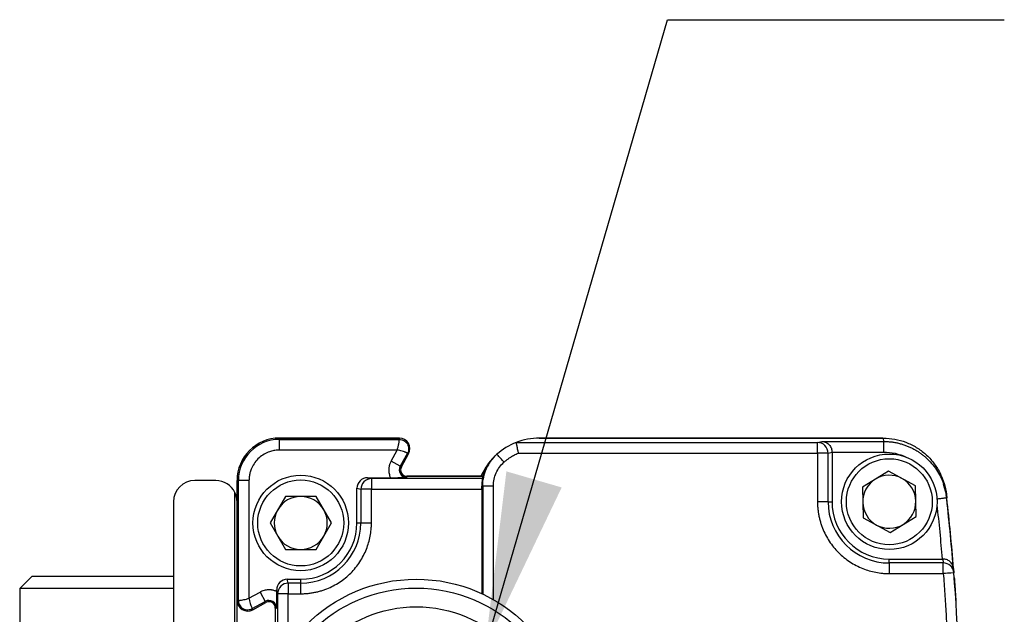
# Model space of a CAD drawing. Header units: millimetres. Extents: x 16 to 683, y 16 to 524.
# Tile 4 of 17: x 71 to 117, y 211 to 239. Entities that reach past the tile are written whole.
import ezdxf

# ---------------------------------------------------------------- set-up
doc = ezdxf.new("R2010")
doc.units = ezdxf.units.MM
doc.header["$LTSCALE"] = 2.5
doc.layers.add('DIMENSIONS', color=140, linetype='Continuous', lineweight=25)
doc.dimstyles.new('SLDDIMSTYLE2', dxfattribs={"dimtxt": 0.18, "dimasz": 8.255, "dimexe": 0, "dimexo": 0.0625, "dimgap": 0, "dimtad": 0, "dimtih": 1, "dimtoh": 1, "dimdec": 0, "dimrnd": 1e-09, "dimzin": 0, "dimdsep": 46, "dimtxsty": 'Standard', "dimsah": 1, "dimcen": 0.09, "dimadec": 0, "dimazin": 0, "dimtfac": 8.255, "dimtdec": 0, "dimtofl": 0, "dimtmove": 0, "dimatfit": 3, "dimfxl": 0, "dimfrac": 2, "dimtolj": 1, "dimtzin": 0, "dimarcsym": 0})

msp = doc.modelspace()

# ---------------------------------------------------------------- linework, layer by layer
for p, q in [((88.41, 219.169), (82.759, 219.169)), ((82.759, 219.169), (82.759, 219.107)), ((82.759, 219.169), (88.41, 219.169)), ((88.41, 219.107), (88.41, 219.169)), ((111.212, 219.169), (95.009, 219.169)), ((95.009, 219.169), (111.222, 219.169)), ((111.222, 219.169), (111.24, 219.011)), ((82.759, 218.607), (82.759, 219.107)), ((82.759, 219.107), (88.41, 219.107)), ((93.912, 218.961), (108.124, 218.961)), ((108.124, 218.961), (108.326, 219.011)), ((108.326, 219.011), (111.24, 219.011)), ((88.306, 218.607), (82.759, 218.607)), ((88.016, 218.087), (88.306, 218.607)), ((88.793, 218.455), (88.453, 217.844)), ((88.507, 217.814), (88.847, 218.426)), ((88.847, 218.426), (88.793, 218.455)), ((94.011, 218.461), (108.124, 218.461)), ((108.124, 218.461), (108.124, 216.169)), ((108.624, 218.461), (108.809, 218.509)), ((108.624, 216.169), (108.624, 218.461)), ((108.809, 218.509), (111.24, 218.511)), ((108.809, 218.509), (108.809, 216.169)), ((88.453, 217.844), (88.016, 218.087)), ((88.453, 217.844), (88.507, 217.814)), ((92.731, 218.099), (92.582, 217.92)), ((87.095, 217.257), (86.909, 217.303)), ((86.909, 217.303), (87.989, 217.303)), ((92.259, 217.369), (88.769, 217.369)), ((88.769, 217.369), (92.333, 217.369)), ((88.769, 217.307), (88.769, 217.369)), ((111.472, 217.611), (110.241, 216.858)), ((112.74, 216.922), (111.472, 217.611)), ((113.956, 217.38), (113.886, 217.528)), ((79.759, 217.169), (78.759, 217.169)), ((80.759, 217.169), (80.759, 216.419)), ((80.759, 211.518), (80.759, 217.169)), ((80.759, 217.169), (80.82, 217.169)), ((80.82, 211.518), (80.82, 217.169)), ((81.32, 217.169), (80.82, 217.169)), ((81.32, 217.169), (81.32, 211.622)), ((86.409, 216.803), (86.595, 216.757)), ((86.409, 215.169), (86.409, 216.803)), ((87.095, 217.257), (87.095, 216.757)), ((92.34, 217.257), (87.095, 217.257)), ((92.306, 216.879), (92.342, 216.914)), ((92.342, 216.914), (92.342, 211.817)), ((92.842, 211.558), (92.842, 216.914)), ((110.241, 216.858), (110.278, 215.415)), ((112.777, 215.479), (112.74, 216.922)), ((114.203, 216.509), (114.063, 216.989)), ((114.123, 216.838), (114.105, 216.999)), ((80.659, 175.733), (80.659, 216.604)), ((83.038, 216.419), (82.316, 215.169)), ((84.481, 216.419), (83.038, 216.419)), ((85.203, 215.169), (84.481, 216.419)), ((87.095, 216.757), (86.595, 216.757)), ((86.595, 216.757), (86.595, 215.169)), ((87.095, 215.169), (87.095, 216.757)), ((87.095, 216.757), (92.306, 216.757)), ((92.306, 216.757), (92.306, 211.834)), ((114.203, 216.509), (114.221, 216.347)), ((77.759, 216.169), (77.759, 176.169)), ((108.624, 216.169), (108.124, 216.169)), ((108.624, 216.169), (108.809, 216.169)), ((110.278, 215.415), (111.546, 214.726)), ((111.546, 214.726), (112.777, 215.479)), ((82.316, 215.169), (83.038, 213.919)), ((84.481, 213.919), (85.203, 215.169)), ((86.409, 215.169), (86.595, 215.169)), ((86.595, 215.169), (87.095, 215.169)), ((80.759, 213.919), (80.759, 211.518)), ((83.038, 213.919), (84.481, 213.919)), ((111.509, 213.283), (111.509, 213.469)), ((111.509, 213.469), (114.001, 213.469)), ((111.509, 213.283), (111.509, 212.783)), ((114.056, 213.283), (111.509, 213.283)), ((114.041, 213.469), (114.056, 213.283)), ((114.51, 212.993), (114.494, 213.19)), ((71.076, 212.648), (70.509, 212.082)), ((73.992, 212.648), (71.076, 212.648)), ((77.759, 212.648), (73.992, 212.648)), ((111.509, 212.783), (114.056, 212.783)), ((114.538, 213.025), (114.554, 212.821)), ((83.171, 212.333), (83.125, 212.519)), ((83.125, 212.519), (83.759, 212.519)), ((83.759, 212.333), (83.171, 212.333)), ((83.171, 212.333), (83.171, 211.833)), ((83.759, 212.333), (83.759, 212.519)), ((83.759, 211.833), (83.759, 212.333)), ((114.571, 212.598), (114.577, 212.523)), ((70.509, 212.082), (70.509, 206.348)), ((73.873, 212.082), (70.509, 212.082)), ((77.759, 212.082), (73.873, 212.082)), ((81.32, 211.622), (81.841, 211.911)), ((81.841, 211.911), (82.084, 211.474)), ((82.625, 212.018), (82.671, 211.833)), ((82.625, 211.938), (82.625, 212.018)), ((83.171, 211.833), (82.671, 211.833)), ((82.671, 211.833), (82.671, 208.526)), ((83.171, 211.833), (83.759, 211.833)), ((83.171, 209.359), (83.171, 211.833)), ((80.759, 202.169), (80.759, 211.518)), ((80.759, 211.518), (80.82, 211.518)), ((81.472, 211.135), (82.084, 211.474)), ((81.502, 211.081), (82.114, 211.421)), ((82.114, 211.421), (82.084, 211.474)), ((81.472, 211.135), (81.502, 211.081)), ((82.559, 211.159), (82.559, 208.299)), ((82.559, 211.159), (82.62, 211.159))]:
    msp.add_line(p, q)
for centre, radius in [((111.509, 216.169), 2.25), ((111.509, 216.169), 2.025), ((83.759, 215.169), 2.25), ((83.759, 215.169), 2.025), ((89.209, 205.169), 7.35), ((89.207, 205.099), 7), ((89.21, 205.169), 6.051)]:
    msp.add_circle(centre, radius)
for centre, radius, start, end in [((82.759, 217.169), 2, 90, 180), ((88.41, 218.669), 0.5, 330.9454, 90), ((95.009, 216.168), 3.001, 90, 111.4428), ((82.759, 217.169), 1.939, 90, 180), ((95.009, 216.168), 3.001, 111.4429, 131.7934), ((108.124, 218.461), 0.5, 44.9782, 89.9776), ((108.123, 218.461), 0.5, 0.0167, 44.9812), ((95.009, 216.168), 3.001, 134.6529, 156.4131), ((88.769, 217.669), 0.361, 150.9454, 270), ((88.769, 217.669), 0.3, 150.9454, 270), ((111.509, 216.169), 1.25, 61.4783, 121.4783), ((111.509, 216.169), 1.25, 1.4783, 61.4783), ((78.759, 216.169), 1, 90, 180), ((79.759, 216.169), 1, 25.8419, 90), ((87.095, 216.757), 0.5, 135.0188, 179.9833), ((87.095, 216.757), 0.5, 90.0224, 135.0218), ((111.509, 216.169), 1.25, 121.4783, 181.4783), ((79.759, 216.169), 1, 0, 25.8419), ((83.759, 215.169), 1.25, 90, 150), ((83.759, 215.169), 1.25, 30, 90), ((14.837, 205.169), 100, 4.5454, 6.51147), ((14.848, 205.169), 100, 4.50605, 6.41802), ((111.509, 216.169), 2.886, 180, 270), ((111.509, 216.169), 2.7, 180, 270), ((111.509, 216.169), 1.25, 181.4783, 241.4783), ((111.509, 216.169), 1.25, 301.4783, 1.4783), ((83.759, 215.169), 1.25, 150, 210), ((83.759, 215.169), 1.25, 330, 30), ((83.759, 215.169), 2.836, 270, 0), ((83.759, 215.169), 2.65, 270, 0), ((111.509, 216.169), 1.25, 241.4783, 301.4783), ((83.759, 215.169), 1.25, 210, 270), ((83.759, 215.169), 1.25, 270, 330), ((114.056, 212.783), 0.5, 47.2175, 90.0086), ((114.056, 212.783), 0.5, 4.3917, 47.2171), ((14.848, 205.169), 100, 355.61093, 4.38907), ((83.171, 211.833), 0.5, 134.9782, 179.9776), ((83.171, 211.833), 0.5, 90.0167, 134.9812), ((81.259, 211.518), 0.5, 180, 299.0546), ((82.259, 211.159), 0.361, 0, 119.0546), ((82.259, 211.159), 0.3, 0, 119.0546)]:
    msp.add_arc(centre, radius, start, end)
for centre, major_axis, ratio, start_param, end_param in [((86.91, 216.803), (0.485, -0.121), 0.999353, 1.815838, 3.386329), ((92.304, 216.757), (0, 0.5), 0.003491, 4.712389, 4.960038), ((83.125, 212.018), (0.121, -0.485), 0.999353, 2.896856, 4.467348)]:
    msp.add_ellipse(centre, major_axis=major_axis, ratio=ratio, start_param=start_param, end_param=end_param)
for points, knots in [([(111.222, 219.169), (111.406, 219.169), (111.587, 219.152), (111.943, 219.086), (112.12, 219.037), (112.462, 218.906), (112.625, 218.827), (112.934, 218.638), (113.083, 218.529), (113.355, 218.286), (113.479, 218.153), (113.702, 217.867), (113.801, 217.711), (113.969, 217.388), (114.037, 217.22), (114.144, 216.872), (114.182, 216.691), (114.203, 216.509)], [0, 0, 0, 0, 0.125, 0.125, 0.25, 0.25, 0.375, 0.375, 0.5, 0.5, 0.625, 0.625, 0.75, 0.75, 0.875, 0.875, 1, 1, 1, 1]), ([(88.306, 218.607), (88.314, 218.63), (88.33, 218.678), (88.351, 218.75), (88.368, 218.823), (88.382, 218.894), (88.394, 218.962), (88.402, 219.023), (88.407, 219.067), (88.409, 219.1), (88.409, 219.104), (88.41, 219.107)], [0, 0, 0, 0, 0.092668, 0.189118, 0.289626, 0.394437, 0.503768, 0.626529, 0.750927, 0.853155, 1, 1, 1, 1]), ([(88.41, 219.107), (88.485, 219.107), (88.561, 219.087), (88.693, 219.012), (88.749, 218.957), (88.826, 218.826), (88.847, 218.75), (88.849, 218.598), (88.83, 218.522), (88.793, 218.455)], [0, 0, 0, 0, 0.25, 0.25, 0.5, 0.5, 0.75, 0.75, 1, 1, 1, 1]), ([(93.912, 218.961), (93.912, 218.96), (93.912, 218.959), (93.915, 218.946), (93.92, 218.921), (93.928, 218.877), (93.941, 218.811), (93.959, 218.722), (93.982, 218.603), (94.001, 218.511), (94.011, 218.461)], [0, 0, 0, 0, 0.071649, 0.156156, 0.253593, 0.379169, 0.5023, 0.642151, 0.808046, 1, 1, 1, 1]), ([(108.124, 218.461), (108.124, 218.591), (108.124, 218.72), (108.124, 218.905), (108.124, 218.96), (108.124, 218.961)], [0, 0, 0, 0, 0.5, 0.5, 1, 1, 1, 1]), ([(108.326, 219.011), (108.348, 219.01), (108.388, 219.008), (108.442, 218.997), (108.488, 218.982), (108.545, 218.957), (108.609, 218.918), (108.681, 218.853), (108.737, 218.777), (108.778, 218.691), (108.804, 218.601), (108.808, 218.539), (108.809, 218.509)], [0, 0, 0, 0, 0.0982238, 0.1829048, 0.2540464, 0.3116571, 0.4531892, 0.5752084, 0.694751, 0.803984, 0.9048962, 1, 1, 1, 1]), ([(111.24, 219.011), (111.299, 219.01), (111.418, 219.008), (111.595, 218.992), (111.771, 218.966), (111.944, 218.929), (112.112, 218.883), (112.276, 218.828), (112.435, 218.765), (112.587, 218.693), (112.733, 218.615), (112.871, 218.531), (113.001, 218.441), (113.124, 218.347), (113.298, 218.199), (113.512, 217.983), (113.741, 217.682), (113.928, 217.36), (114.07, 217.026), (114.171, 216.688), (114.205, 216.459), (114.221, 216.347)], [0, 0, 0, 0, 0.040756, 0.081475, 0.122058, 0.162404, 0.202415, 0.241995, 0.281055, 0.319507, 0.357272, 0.394275, 0.430449, 0.465736, 0.500082, 0.587181, 0.673583, 0.758625, 0.841703, 0.922302, 1, 1, 1, 1]), ([(111.24, 219.011), (111.24, 219.011), (111.24, 219), (111.24, 218.95), (111.24, 218.912), (111.24, 218.814), (111.24, 218.756), (111.24, 218.633), (111.24, 218.57), (111.24, 218.511)], [0, 0, 0, 0, 0.25, 0.25, 0.5, 0.5, 0.75, 0.75, 1, 1, 1, 1]), ([(82.759, 218.607), (82.723, 218.607), (82.651, 218.605), (82.543, 218.593), (82.437, 218.572), (82.332, 218.544), (82.171, 218.487), (81.963, 218.38), (81.735, 218.193), (81.548, 217.964), (81.43, 217.735), (81.362, 217.527), (81.327, 217.349), (81.322, 217.229), (81.32, 217.169)], [0, 0, 0, 0, 0.048274, 0.096154, 0.143915, 0.191834, 0.240185, 0.369997, 0.500048, 0.62986, 0.759911, 0.840101, 0.919702, 1, 1, 1, 1]), ([(88.793, 218.455), (88.792, 218.456), (88.79, 218.457), (88.778, 218.463), (88.759, 218.471), (88.737, 218.481), (88.711, 218.492), (88.684, 218.503), (88.634, 218.522), (88.551, 218.55), (88.43, 218.585), (88.346, 218.6), (88.306, 218.607)], [0, 0, 0, 0, 0.0868363, 0.1683722, 0.2446171, 0.3155831, 0.3812855, 0.4417437, 0.4969837, 0.6775394, 0.8448523, 1, 1, 1, 1]), ([(92.342, 216.914), (92.342, 217.186), (92.4, 217.471), (92.633, 217.99), (92.806, 218.224), (93.009, 218.405)], [0, 0, 0, 0, 0.5, 0.5, 1, 1, 1, 1]), ([(93.343, 218.032), (93.303, 218.076), (93.261, 218.124), (93.179, 218.215), (93.14, 218.259), (93.075, 218.332), (93.049, 218.361), (93.017, 218.397), (93.009, 218.405), (93.009, 218.405)], [0, 0, 0, 0, 0.25, 0.25, 0.5, 0.5, 0.75, 0.75, 1, 1, 1, 1]), ([(93.343, 218.032), (93.376, 218.061), (93.443, 218.119), (93.549, 218.2), (93.677, 218.287), (93.83, 218.377), (93.951, 218.433), (94.011, 218.461)], [0, 0, 0, 0, 0.166671, 0.3333444, 0.5000232, 0.7500191, 1, 1, 1, 1]), ([(108.624, 218.461), (108.619, 218.461), (108.563, 218.461), (108.379, 218.461), (108.252, 218.461), (108.124, 218.461)], [0, 0, 0, 0, 0.5, 0.5, 1, 1, 1, 1]), ([(88.016, 218.087), (88.006, 218.067), (87.985, 218.026), (87.959, 217.963), (87.939, 217.903), (87.918, 217.815), (87.902, 217.68), (87.915, 217.528), (87.947, 217.408), (87.971, 217.344), (87.985, 217.314), (87.989, 217.303)], [0, 0, 0, 0, 0.083629, 0.167268, 0.250927, 0.318973, 0.500224, 0.750615, 0.874587, 0.95769, 1, 1, 1, 1]), ([(92.606, 217.905), (92.531, 217.802), (92.412, 217.636), (92.355, 217.442), (92.333, 217.369)], [0, 0, 0, 0, 0.624729, 1, 1, 1, 1]), ([(92.842, 216.914), (92.842, 217.124), (92.887, 217.335), (93.059, 217.718), (93.186, 217.892), (93.343, 218.032)], [0, 0, 0, 0, 0.5, 0.5, 1, 1, 1, 1]), ([(87.989, 217.303), (88.151, 217.303), (88.303, 217.304), (88.561, 217.305), (88.666, 217.306), (88.769, 217.307)], [0, 0, 0, 0, 0.5, 0.5, 1, 1, 1, 1]), ([(92.333, 217.369), (92.333, 217.35), (92.334, 217.313), (92.338, 217.276), (92.34, 217.257)], [0, 0, 0, 0, 0.492594, 1, 1, 1, 1]), ([(92.306, 216.879), (92.306, 216.987), (92.314, 217.082), (92.333, 217.218), (92.34, 217.256), (92.34, 217.257)], [0, 0, 0, 0, 0.5, 0.5, 1, 1, 1, 1]), ([(92.342, 216.914), (92.343, 216.914), (92.354, 216.914), (92.403, 216.914), (92.441, 216.914), (92.538, 216.914), (92.597, 216.914), (92.72, 216.914), (92.784, 216.914), (92.842, 216.914)], [0, 0, 0, 0, 0.25, 0.25, 0.5, 0.5, 0.75, 0.75, 1, 1, 1, 1]), ([(114.221, 216.347), (114.221, 216.347), (114.211, 216.346), (114.165, 216.34), (114.128, 216.336), (114.035, 216.326), (113.979, 216.319), (113.86, 216.306), (113.798, 216.299), (113.74, 216.293)], [0, 0, 0, 0, 0.25, 0.25, 0.5, 0.5, 0.75, 0.75, 1, 1, 1, 1]), ([(108.124, 216.169), (108.125, 216.108), (108.127, 215.986), (108.142, 215.804), (108.166, 215.624), (108.201, 215.445), (108.244, 215.268), (108.298, 215.093), (108.379, 214.871), (108.5, 214.605), (108.674, 214.306), (108.878, 214.027), (109.112, 213.77), (109.368, 213.538), (109.74, 213.265), (110.239, 213.008), (110.768, 212.852), (111.149, 212.799), (111.362, 212.785), (111.469, 212.784), (111.509, 212.783)], [0, 0, 0, 0, 0.034297, 0.068595, 0.102892, 0.137189, 0.171487, 0.205784, 0.240081, 0.305071, 0.370066, 0.435125, 0.500166, 0.565492, 0.630155, 0.760076, 0.879937, 0.939684, 0.977073, 1, 1, 1, 1]), ([(83.759, 211.833), (83.819, 211.834), (83.939, 211.836), (84.118, 211.851), (84.296, 211.875), (84.473, 211.909), (84.647, 211.952), (84.819, 212.004), (85.038, 212.084), (85.299, 212.203), (85.594, 212.375), (85.869, 212.576), (86.122, 212.807), (86.351, 213.059), (86.62, 213.425), (86.873, 213.917), (87.026, 214.438), (87.079, 214.814), (87.093, 215.023), (87.094, 215.128), (87.095, 215.169)], [0, 0, 0, 0, 0.034297, 0.068595, 0.102892, 0.137189, 0.171487, 0.205784, 0.240081, 0.305071, 0.370065, 0.435124, 0.500166, 0.565492, 0.630155, 0.760076, 0.879937, 0.939684, 0.97707, 1, 1, 1, 1]), ([(114.538, 213.025), (114.537, 213.04), (114.533, 213.073), (114.518, 213.136), (114.477, 213.236), (114.399, 213.334), (114.296, 213.405), (114.215, 213.442), (114.129, 213.464), (114.07, 213.467), (114.041, 213.469)], [0, 0, 0, 0, 0.0700463, 0.1603059, 0.3092454, 0.5721288, 0.6939636, 0.8018433, 0.9039117, 1, 1, 1, 1]), ([(114.056, 212.783), (114.056, 212.911), (114.056, 213.038), (114.056, 213.223), (114.056, 213.278), (114.056, 213.283)], [0, 0, 0, 0, 0.5, 0.5, 1, 1, 1, 1]), ([(114.554, 212.821), (114.554, 212.821), (114.501, 212.817), (114.316, 212.803), (114.186, 212.793), (114.056, 212.783)], [0, 0, 0, 0, 0.5, 0.5, 1, 1, 1, 1]), ([(114.056, 212.783), (114.079, 212.466), (114.126, 211.833), (114.185, 210.882), (114.235, 209.93), (114.276, 208.978), (114.308, 208.026), (114.331, 207.074), (114.345, 206.121), (114.351, 204.851), (114.336, 203.263), (114.281, 201.358), (114.191, 199.454), (114.101, 198.187), (114.056, 197.554)], [0, 0, 0, 0, 0.062507, 0.1250121, 0.1875153, 0.2500165, 0.3125158, 0.3750132, 0.4375086, 0.5000022, 0.6250371, 0.7500484, 0.8750362, 1, 1, 1, 1]), ([(114.577, 212.523), (114.577, 212.522), (114.577, 212.52), (114.578, 212.505), (114.58, 212.482), (114.583, 212.438), (114.589, 212.361), (114.598, 212.234), (114.609, 212.079), (114.621, 211.902), (114.633, 211.713), (114.642, 211.584), (114.646, 211.519)], [0, 0, 0, 0, 0.061284, 0.122069, 0.18294, 0.244478, 0.371199, 0.497628, 0.624367, 0.752102, 0.876089, 1, 1, 1, 1]), ([(82.625, 211.938), (82.604, 211.948), (82.562, 211.966), (82.498, 211.987), (82.436, 212.003), (82.347, 212.018), (82.211, 212.024), (82.06, 212.002), (81.943, 211.961), (81.881, 211.933), (81.851, 211.917), (81.841, 211.911)], [0, 0, 0, 0, 0.083629, 0.167268, 0.250927, 0.318973, 0.500224, 0.750615, 0.874587, 0.95769, 1, 1, 1, 1]), ([(82.625, 211.938), (82.625, 211.777), (82.624, 211.625), (82.623, 211.366), (82.621, 211.262), (82.62, 211.159)], [0, 0, 0, 0, 0.5, 0.5, 1, 1, 1, 1]), ([(80.82, 211.518), (80.821, 211.518), (80.824, 211.518), (80.838, 211.519), (80.857, 211.521), (80.882, 211.523), (80.91, 211.526), (80.939, 211.53), (80.992, 211.538), (81.078, 211.553), (81.201, 211.581), (81.282, 211.609), (81.32, 211.622)], [0, 0, 0, 0, 0.086836, 0.168372, 0.244616, 0.315582, 0.381285, 0.441743, 0.496984, 0.677539, 0.844852, 1, 1, 1, 1]), ([(80.82, 211.518), (80.82, 211.455), (80.834, 211.384), (80.906, 211.247), (80.964, 211.183), (81.109, 211.098), (81.193, 211.078), (81.347, 211.081), (81.417, 211.104), (81.472, 211.135)], [0, 0, 0, 0, 0.25, 0.25, 0.5, 0.5, 0.75, 0.75, 1, 1, 1, 1]), ([(81.32, 211.622), (81.324, 211.602), (81.331, 211.561), (81.351, 211.477), (81.379, 211.374), (81.412, 211.279), (81.438, 211.212), (81.455, 211.171), (81.469, 211.142), (81.471, 211.137), (81.472, 211.135)], [0, 0, 0, 0, 0.075855, 0.160766, 0.331565, 0.503391, 0.626168, 0.750737, 0.853084, 1, 1, 1, 1])]:
    msp.add_open_spline(points, degree=3, knots=knots)
for points in [[(111.24, 218.511), (111.607, 218.511), (111.974, 218.429), (112.306, 218.273)], [(113.754, 216.018), (113.847, 215.169), (113.93, 214.319), (114.001, 213.469)], [(114.001, 213.469), (114.014, 213.469), (114.028, 213.469), (114.041, 213.469)]]:
    msp.add_open_spline(points, degree=3)

# ---------------------------------------------------------------- leaders
at = {"layer": 'DIMENSIONS'}
msp.add_leader([(92.455, 209.295), (101.057, 238.886), (116.932, 238.886)], dimstyle='SLDDIMSTYLE2', dxfattribs=at)

doc.saveas('drawing.dxf')
